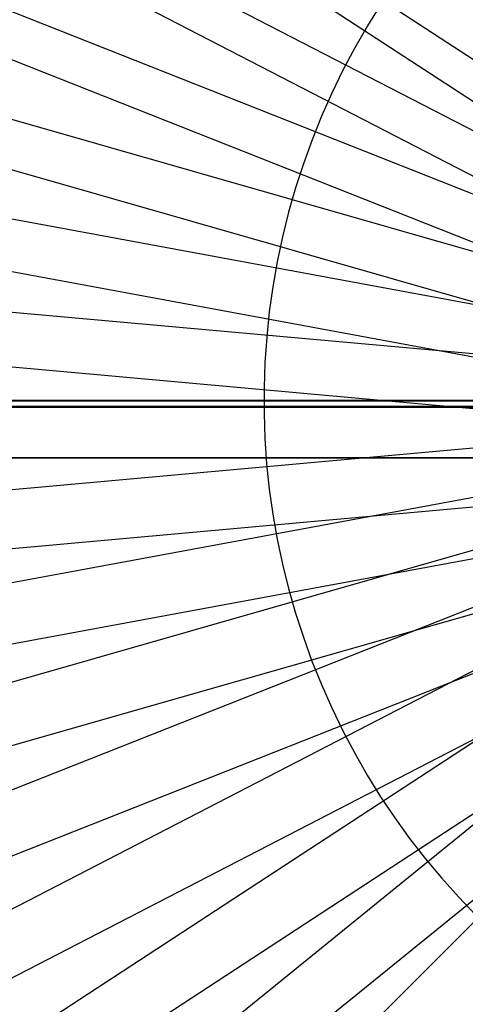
# Model space of a CAD drawing. Header units: millimetres. Extents: x 20498 to 21098, y 1199 to 1799.
# Tile 56 of 110: x 20786.67 to 20791.7, y 1492.48 to 1503.6. Entities that reach past the tile are written whole.
import ezdxf

# ---------------------------------------------------------------- set-up
doc = ezdxf.new("R2010")
doc.units = ezdxf.units.MM
doc.layers.add('Rico Pouf Ferm Living', color=7, linetype='Continuous', true_color=0x000000)

msp = doc.modelspace()

# ---------------------------------------------------------------- linework, layer by layer
at = {"layer": 'Rico Pouf Ferm Living'}
for p, q in [((20642.488, 1600.755, 55.33), (20797.336, 1499.518, 54.68)), ((20632.979, 1584.455, 55.296), (20797.316, 1499.483, 54.68)), ((20625.284, 1567.545, 55.261), (20797.299, 1499.446, 54.68)), ((20619.423, 1550.314, 55.227), (20797.287, 1499.408, 54.679)), ((20615.361, 1533.035, 55.194), (20797.278, 1499.37, 54.679)), ((20613.016, 1515.957, 55.161), (20797.273, 1499.333, 54.679)), ((20797.934, 1498.65, 421.033), (20786.697, 1505.995, 420.982)), ((20797.934, 1498.65, 421.033), (20786.009, 1504.815, 420.98)), ((20790.742, 1503.771, 54.656), (20790.591, 1503.528, 54.656)), ((20797.934, 1498.65, 421.033), (20785.452, 1503.591, 420.977)), ((20790.591, 1503.528, 54.656), (20790.448, 1503.279, 54.655)), ((20790.448, 1503.279, 54.655), (20790.314, 1503.026, 54.655)), ((20790.314, 1503.026, 54.655), (20790.189, 1502.768, 54.654)), ((20790.189, 1502.768, 54.654), (20790.073, 1502.506, 54.654)), ((20790.073, 1502.506, 54.654), (20789.967, 1502.241, 54.653)), ((20797.934, 1498.65, 421.033), (20785.028, 1502.343, 420.975)), ((20789.967, 1502.241, 54.653), (20789.869, 1501.971, 54.653)), ((20789.869, 1501.971, 54.653), (20789.781, 1501.699, 54.652)), ((20789.781, 1501.699, 54.652), (20789.703, 1501.423, 54.652)), ((20789.703, 1501.423, 54.652), (20789.634, 1501.145, 54.651)), ((20789.634, 1501.145, 54.651), (20789.574, 1500.865, 54.651)), ((20797.934, 1498.65, 421.033), (20784.734, 1501.092, 420.972)), ((20789.574, 1500.865, 54.651), (20789.525, 1500.583, 54.65)), ((20789.525, 1500.583, 54.65), (20789.485, 1500.299, 54.649)), ((20789.485, 1500.299, 54.649), (20789.456, 1500.014, 54.649)), ((20789.456, 1500.014, 54.649), (20789.436, 1499.728, 54.648)), ((20797.934, 1498.65, 421.033), (20784.564, 1499.856, 420.97)), ((20789.436, 1499.728, 54.648), (20789.426, 1499.442, 54.648)), ((20789.426, 1499.442, 54.648), (20789.426, 1499.156, 54.647)), ((20612.219, 1499.3, 53.131), (20797.675, 1499.302, 52.681)), ((20612.266, 1499.297, 55.13), (20797.271, 1499.296, 54.679)), ((20613.016, 1482.637, 55.1), (20797.273, 1499.26, 54.679)), ((20569.675, 1499.224, 65.074), (21031.451, 1499.224, 65.355)), ((21016.877, 1499.23, 0.132), (20584.175, 1499.231, -0.132)), ((20584.181, 1499.23, 10.651), (21016.883, 1499.229, 10.915)), ((20615.361, 1465.559, 55.07), (20797.279, 1499.223, 54.679)), ((20619.423, 1448.28, 55.04), (20797.288, 1499.185, 54.679)), ((20625.284, 1431.049, 55.011), (20797.301, 1499.148, 54.679)), ((20907.438, 1499.227, 33.709), (20693.652, 1499.227, 33.579)), ((20789.426, 1499.156, 54.647), (20789.436, 1498.869, 54.647)), ((20632.979, 1414.139, 54.984), (20797.318, 1499.111, 54.679)), ((20642.489, 1397.839, 54.959), (20797.339, 1499.075, 54.679)), ((20653.733, 1382.434, 54.935), (20797.363, 1499.042, 54.679)), ((20666.572, 1368.193, 54.915), (20797.391, 1499.011, 54.679)), ((20789.436, 1498.869, 54.647), (20789.455, 1498.584, 54.646)), ((20797.933, 1498.646, 423.033), (20784.493, 1498.646, 422.968)), ((20797.934, 1498.65, 421.033), (20784.51, 1498.65, 420.968)), ((20797.934, 1498.65, 421.033), (20784.564, 1497.444, 420.966)), ((20797.934, 1498.65, 421.033), (20784.734, 1496.208, 420.964)), ((20797.934, 1498.65, 421.033), (20785.028, 1494.957, 420.961)), ((20797.934, 1498.65, 421.033), (20785.452, 1493.709, 420.959)), ((20797.934, 1498.65, 421.033), (20786.009, 1492.485, 420.957)), ((20797.934, 1498.65, 421.033), (20786.697, 1491.305, 420.955)), ((20797.934, 1498.65, 421.033), (20787.511, 1490.19, 420.954)), ((20789.455, 1498.584, 54.646), (20789.485, 1498.299, 54.646)), ((20789.485, 1498.299, 54.646), (20789.525, 1498.015, 54.645)), ((20789.525, 1498.015, 54.645), (20789.574, 1497.733, 54.645)), ((20789.574, 1497.733, 54.645), (20789.633, 1497.453, 54.644)), ((20789.633, 1497.453, 54.644), (20789.702, 1497.175, 54.644)), ((20789.702, 1497.175, 54.644), (20789.781, 1496.899, 54.643)), ((20789.781, 1496.899, 54.643), (20789.869, 1496.627, 54.643)), ((20789.869, 1496.627, 54.643), (20789.966, 1496.357, 54.642)), ((20789.966, 1496.357, 54.642), (20790.073, 1496.092, 54.642)), ((20790.073, 1496.092, 54.642), (20790.189, 1495.83, 54.642)), ((20790.189, 1495.83, 54.642), (20790.314, 1495.572, 54.641)), ((20790.314, 1495.572, 54.641), (20790.448, 1495.319, 54.641)), ((20790.448, 1495.319, 54.641), (20790.59, 1495.07, 54.64)), ((20790.59, 1495.07, 54.64), (20790.741, 1494.827, 54.64)), ((20790.741, 1494.827, 54.64), (20790.901, 1494.589, 54.64)), ((20790.901, 1494.589, 54.64), (20791.068, 1494.356, 54.639)), ((20791.068, 1494.356, 54.639), (20791.244, 1494.13, 54.639)), ((20791.244, 1494.13, 54.639), (20791.427, 1493.91, 54.639)), ((20791.427, 1493.91, 54.639), (20791.618, 1493.696, 54.638)), ((20791.618, 1493.696, 54.638), (20791.816, 1493.489, 54.638))]:
    msp.add_line(p, q, dxfattribs=at)

doc.saveas('drawing.dxf')
